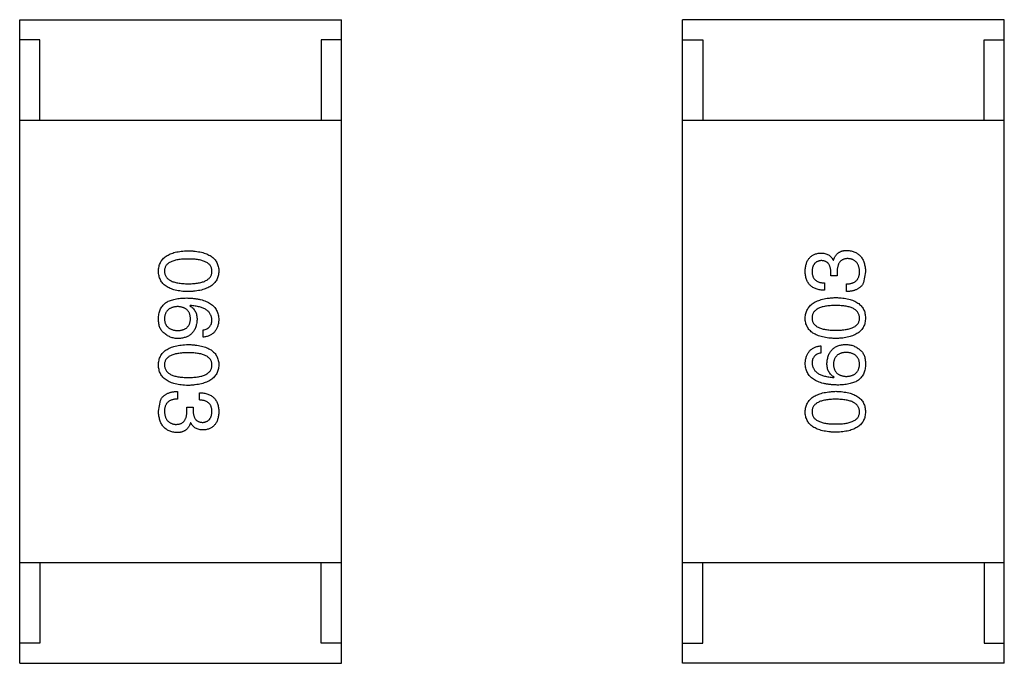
# Model space of a CAD drawing. Header units: inches. Extents: x -39 to 106, y -45 to 75.
# Tile 148 of 222: x 8.89 to 11.34, y 32.49 to 34.09. Entities that reach past the tile are written whole.
import ezdxf

# ---------------------------------------------------------------- set-up
doc = ezdxf.new("R2010")
doc.units = ezdxf.units.IN
doc.header["$LTSCALE"] = 1.21
doc.header["$MEASUREMENT"] = 0
doc.layers.get('0').update_dxf_attribs({"linetype": 'CONTINUOUS'})

msp = doc.modelspace()

# ---------------------------------------------------------------- linework, layer by layer
at = {"color": 7, "linetype": 'Continuous'}
for p, q in [((8.893, 32.492), (8.893, 34.092)), ((8.893, 34.092), (9.693, 34.092)), ((9.693, 32.492), (9.693, 34.092)), ((10.5413, 32.4924), (10.5413, 34.0924)), ((11.3413, 34.0924), (10.5413, 34.0924)), ((11.3413, 32.4924), (11.3413, 34.0924)), ((8.943, 34.042), (8.893, 34.042)), ((8.943, 33.842), (8.943, 34.042)), ((9.643, 34.042), (9.643, 33.842)), ((9.693, 34.042), (9.643, 34.042)), ((10.5413, 34.0424), (10.5913, 34.0424)), ((10.5913, 34.0424), (10.5913, 33.8424)), ((11.2913, 33.8424), (11.2913, 34.0424)), ((11.2913, 34.0424), (11.3413, 34.0424)), ((9.693, 33.842), (8.893, 33.842)), ((10.5413, 33.8424), (11.3413, 33.8424)), ((10.9158, 33.4942), (10.9166, 33.4942)), ((10.91, 33.4557), (10.91, 33.4655)), ((10.9256, 33.4557), (10.91, 33.4557)), ((10.9256, 33.4647), (10.9256, 33.4557)), ((10.9961, 33.4655), (10.9912, 33.4385)), ((10.8945, 33.4377), (10.8945, 33.4196)), ((10.9486, 33.4163), (10.9486, 33.4352)), ((9.3168, 33.3816), (9.316, 33.3807)), ((9.3488, 33.3029), (9.3488, 33.3209)), ((10.8854, 33.2816), (10.8854, 33.2635)), ((10.9174, 33.2029), (10.9182, 33.2037)), ((9.2857, 33.1681), (9.2857, 33.1492)), ((9.3398, 33.1468), (9.3398, 33.1648)), ((9.2382, 33.1189), (9.2431, 33.1459)), ((9.3086, 33.1197), (9.3086, 33.1287)), ((9.3086, 33.1287), (9.3242, 33.1287)), ((9.3242, 33.1287), (9.3242, 33.1189)), ((9.3185, 33.0902), (9.3177, 33.0902)), ((9.693, 32.742), (8.893, 32.742)), ((8.943, 32.742), (8.943, 32.542)), ((9.643, 32.542), (9.643, 32.742)), ((10.5413, 32.7424), (11.3413, 32.7424)), ((10.5913, 32.5424), (10.5913, 32.7424)), ((11.2913, 32.7424), (11.2913, 32.5424)), ((8.943, 32.542), (8.893, 32.542)), ((9.693, 32.542), (9.643, 32.542)), ((10.5413, 32.5424), (10.5913, 32.5424)), ((11.2913, 32.5424), (11.3413, 32.5424)), ((8.893, 32.492), (9.693, 32.492)), ((11.3413, 32.4924), (10.5413, 32.4924))]:
    msp.add_line(p, q, dxfattribs=at)
for points, knots in [([(9.2382, 33.467), (9.2382, 33.469), (9.2384, 33.4729), (9.2394, 33.4785), (9.2409, 33.4837), (9.243, 33.4886), (9.2456, 33.4931), (9.2488, 33.4973), (9.2526, 33.501), (9.257, 33.5044), (9.2619, 33.5074), (9.2674, 33.51), (9.2735, 33.5123), (9.2801, 33.5141), (9.2872, 33.5156), (9.295, 33.5167), (9.3033, 33.5175), (9.309, 33.5177), (9.3119, 33.5178)], [0, 0, 0, 0, 0.059135, 0.115606, 0.169241, 0.221578, 0.273261, 0.324749, 0.377329, 0.431642, 0.488541, 0.548597, 0.612232, 0.680174, 0.752504, 0.829777, 0.912307, 1, 1, 1, 1]), ([(9.3119, 33.5178), (9.315, 33.5177), (9.3209, 33.5175), (9.3294, 33.5167), (9.3374, 33.5156), (9.3448, 33.5141), (9.3517, 33.5123), (9.3579, 33.51), (9.3636, 33.5074), (9.3687, 33.5044), (9.3732, 33.501), (9.3771, 33.4973), (9.3804, 33.4932), (9.3832, 33.4886), (9.3853, 33.4837), (9.3869, 33.4785), (9.3879, 33.4729), (9.3881, 33.469), (9.3882, 33.467)], [0, 0, 0, 0, 0.088823, 0.172287, 0.250296, 0.323438, 0.392244, 0.456221, 0.516635, 0.573871, 0.628, 0.680335, 0.731489, 0.782557, 0.834044, 0.886738, 0.942089, 1, 1, 1, 1]), ([(10.9166, 33.4942), (10.9169, 33.4952), (10.9176, 33.4972), (10.9187, 33.5), (10.92, 33.5025), (10.9214, 33.505), (10.923, 33.5072), (10.9247, 33.5092), (10.9266, 33.5111), (10.9287, 33.5127), (10.9308, 33.5141), (10.9332, 33.5154), (10.9357, 33.5165), (10.9383, 33.5173), (10.9411, 33.518), (10.944, 33.5184), (10.947, 33.5188), (10.9491, 33.5188), (10.9502, 33.5188)], [0, 0, 0, 0, 0.069445, 0.136039, 0.200011, 0.261745, 0.322328, 0.381403, 0.438864, 0.496655, 0.554398, 0.612391, 0.672266, 0.733005, 0.79604, 0.861293, 0.928785, 1, 1, 1, 1]), ([(10.9502, 33.5188), (10.952, 33.5187), (10.9555, 33.5184), (10.9605, 33.5175), (10.9653, 33.5163), (10.9696, 33.5146), (10.9737, 33.5126), (10.9774, 33.5102), (10.9808, 33.5074), (10.9839, 33.5043), (10.9866, 33.5007), (10.989, 33.4968), (10.991, 33.4925), (10.9927, 33.4878), (10.9941, 33.4828), (10.9951, 33.4774), (10.9958, 33.4716), (10.996, 33.4676), (10.9961, 33.4655)], [0, 0, 0, 0, 0.068236, 0.132937, 0.194125, 0.253174, 0.310181, 0.365986, 0.421096, 0.476216, 0.532352, 0.590232, 0.649824, 0.71274, 0.778406, 0.848058, 0.921922, 1, 1, 1, 1]), ([(9.3119, 33.4973), (9.3095, 33.4973), (9.3049, 33.4972), (9.2982, 33.4969), (9.292, 33.4963), (9.2862, 33.4955), (9.2809, 33.4944), (9.2761, 33.4932), (9.2717, 33.4916), (9.2677, 33.4898), (9.2642, 33.4878), (9.2612, 33.4856), (9.2586, 33.4831), (9.2566, 33.4803), (9.2549, 33.4773), (9.2537, 33.4741), (9.2531, 33.4706), (9.253, 33.4682), (9.2529, 33.467)], [0, 0, 0, 0, 0.096457, 0.187288, 0.27178, 0.350132, 0.423455, 0.491343, 0.554037, 0.612253, 0.666313, 0.717038, 0.764921, 0.811214, 0.856775, 0.902988, 0.950234, 1, 1, 1, 1]), ([(9.3709, 33.467), (9.3709, 33.4682), (9.3708, 33.4706), (9.3701, 33.4741), (9.369, 33.4773), (9.3673, 33.4803), (9.3652, 33.4831), (9.3627, 33.4856), (9.3596, 33.4878), (9.3561, 33.4898), (9.3522, 33.4916), (9.3478, 33.4932), (9.3429, 33.4944), (9.3376, 33.4955), (9.3319, 33.4963), (9.3256, 33.4969), (9.3189, 33.4972), (9.3143, 33.4973), (9.3119, 33.4973)], [0, 0, 0, 0, 0.049764, 0.097007, 0.143217, 0.188577, 0.235116, 0.282997, 0.333719, 0.387776, 0.445989, 0.508679, 0.576563, 0.649481, 0.728235, 0.812722, 0.903548, 1, 1, 1, 1]), ([(10.8461, 33.4672), (10.8462, 33.4689), (10.8464, 33.4722), (10.847, 33.4771), (10.8479, 33.4817), (10.8491, 33.4859), (10.8505, 33.4898), (10.8522, 33.4935), (10.8542, 33.4968), (10.8565, 33.4998), (10.859, 33.5025), (10.8619, 33.5048), (10.865, 33.5069), (10.8684, 33.5086), (10.8721, 33.51), (10.876, 33.5111), (10.8802, 33.5119), (10.8831, 33.5121), (10.8846, 33.5122)], [0, 0, 0, 0, 0.077845, 0.151584, 0.221397, 0.287366, 0.350104, 0.410398, 0.467998, 0.524388, 0.579979, 0.635152, 0.690917, 0.747936, 0.806661, 0.867861, 0.932479, 1, 1, 1, 1]), ([(10.8863, 33.4934), (10.8854, 33.4933), (10.8836, 33.4931), (10.8811, 33.4926), (10.8787, 33.492), (10.8765, 33.4911), (10.8745, 33.4901), (10.8727, 33.4888), (10.8709, 33.4874), (10.8694, 33.4858), (10.8681, 33.484), (10.8669, 33.4821), (10.8658, 33.4799), (10.865, 33.4775), (10.8643, 33.475), (10.8638, 33.4723), (10.8635, 33.4694), (10.8634, 33.4674), (10.8633, 33.4663)], [0, 0, 0, 0, 0.067655, 0.132224, 0.194132, 0.253145, 0.309858, 0.366002, 0.421361, 0.47702, 0.532632, 0.590536, 0.65067, 0.713258, 0.779588, 0.848803, 0.921949, 1, 1, 1, 1]), ([(10.8846, 33.5122), (10.8865, 33.5122), (10.89, 33.5121), (10.8951, 33.5113), (10.8997, 33.5098), (10.9039, 33.5079), (10.9076, 33.5053), (10.9109, 33.5022), (10.9137, 33.4984), (10.9151, 33.4956), (10.9158, 33.4942)], [0, 0, 0, 0, 0.143686, 0.277942, 0.40333, 0.521785, 0.638573, 0.755208, 0.874773, 1, 1, 1, 1]), ([(10.91, 33.4655), (10.91, 33.4666), (10.9099, 33.4687), (10.9095, 33.4718), (10.909, 33.4747), (10.9083, 33.4774), (10.9074, 33.4799), (10.9064, 33.4821), (10.9051, 33.4842), (10.9037, 33.486), (10.9022, 33.4877), (10.9004, 33.4891), (10.8985, 33.4904), (10.8963, 33.4914), (10.8941, 33.4922), (10.8916, 33.4928), (10.889, 33.4932), (10.8872, 33.4933), (10.8863, 33.4934)], [0, 0, 0, 0, 0.079415, 0.154091, 0.22508, 0.29186, 0.355026, 0.415127, 0.472418, 0.528511, 0.583551, 0.638361, 0.693547, 0.750023, 0.807857, 0.868401, 0.932259, 1, 1, 1, 1]), ([(10.9527, 33.4983), (10.9516, 33.4983), (10.9494, 33.4983), (10.9464, 33.4979), (10.9435, 33.4972), (10.9408, 33.4963), (10.9384, 33.4951), (10.9362, 33.4936), (10.9341, 33.4919), (10.9323, 33.4899), (10.9307, 33.4877), (10.9293, 33.4852), (10.9282, 33.4824), (10.9273, 33.4793), (10.9265, 33.4761), (10.926, 33.4725), (10.9256, 33.4687), (10.9256, 33.4661), (10.9256, 33.4647)], [0, 0, 0, 0, 0.066518, 0.129194, 0.188613, 0.245254, 0.300032, 0.353805, 0.407079, 0.461108, 0.516272, 0.574141, 0.634837, 0.699275, 0.767504, 0.840272, 0.917505, 1, 1, 1, 1]), ([(10.9813, 33.4663), (10.9813, 33.4676), (10.9811, 33.47), (10.9806, 33.4734), (10.9799, 33.4767), (10.979, 33.4797), (10.9779, 33.4825), (10.9766, 33.485), (10.9751, 33.4874), (10.9734, 33.4895), (10.9715, 33.4914), (10.9694, 33.4931), (10.9671, 33.4945), (10.9646, 33.4958), (10.9619, 33.4968), (10.959, 33.4975), (10.9559, 33.4981), (10.9538, 33.4982), (10.9527, 33.4983)], [0, 0, 0, 0, 0.076694, 0.149502, 0.218019, 0.283183, 0.345589, 0.405199, 0.462852, 0.519478, 0.575313, 0.630559, 0.687006, 0.744638, 0.804006, 0.866059, 0.931486, 1, 1, 1, 1]), ([(9.3119, 33.4162), (9.309, 33.4163), (9.3033, 33.4165), (9.295, 33.4172), (9.2872, 33.4183), (9.2801, 33.4198), (9.2735, 33.4217), (9.2674, 33.424), (9.2619, 33.4266), (9.257, 33.4295), (9.2526, 33.4329), (9.2488, 33.4367), (9.2456, 33.4408), (9.243, 33.4453), (9.2409, 33.4502), (9.2394, 33.4555), (9.2384, 33.4611), (9.2382, 33.465), (9.2382, 33.467)], [0, 0, 0, 0, 0.08769, 0.170218, 0.24749, 0.319818, 0.387758, 0.451391, 0.511445, 0.568185, 0.622681, 0.67526, 0.726746, 0.778428, 0.830764, 0.884397, 0.940866, 1, 1, 1, 1]), ([(9.2529, 33.467), (9.253, 33.4657), (9.2531, 33.4633), (9.2539, 33.4597), (9.2552, 33.4564), (9.2569, 33.4533), (9.259, 33.4505), (9.2616, 33.4479), (9.2646, 33.4456), (9.2681, 33.4435), (9.2721, 33.4417), (9.2764, 33.4401), (9.2813, 33.4388), (9.2865, 33.4377), (9.2923, 33.4369), (9.2984, 33.4363), (9.305, 33.4359), (9.3096, 33.4359), (9.3119, 33.4358)], [0, 0, 0, 0, 0.050879, 0.099377, 0.146973, 0.193618, 0.240619, 0.289461, 0.34047, 0.395283, 0.453059, 0.515633, 0.582666, 0.655287, 0.732971, 0.815933, 0.905166, 1, 1, 1, 1]), ([(9.3119, 33.4358), (9.3143, 33.4359), (9.3189, 33.4359), (9.3256, 33.4363), (9.3319, 33.4369), (9.3376, 33.4377), (9.3429, 33.4388), (9.3478, 33.4401), (9.3522, 33.4417), (9.3561, 33.4435), (9.3596, 33.4456), (9.3627, 33.4479), (9.3652, 33.4505), (9.3673, 33.4533), (9.369, 33.4564), (9.3701, 33.4597), (9.3708, 33.4633), (9.3709, 33.4657), (9.3709, 33.467)], [0, 0, 0, 0, 0.095719, 0.185854, 0.269738, 0.347952, 0.420315, 0.487894, 0.550245, 0.608186, 0.662454, 0.713283, 0.761375, 0.808209, 0.854301, 0.901312, 0.949396, 1, 1, 1, 1]), ([(9.3882, 33.467), (9.388, 33.465), (9.3878, 33.4612), (9.3867, 33.4556), (9.3851, 33.4505), (9.3829, 33.4456), (9.3801, 33.4412), (9.3767, 33.4371), (9.3728, 33.4333), (9.3683, 33.43), (9.3632, 33.4269), (9.3575, 33.4243), (9.3513, 33.422), (9.3445, 33.4201), (9.3372, 33.4186), (9.3293, 33.4174), (9.3208, 33.4165), (9.3149, 33.4163), (9.3119, 33.4162)], [0, 0, 0, 0, 0.057415, 0.112361, 0.16496, 0.216437, 0.267441, 0.318839, 0.371478, 0.426325, 0.483626, 0.544235, 0.608673, 0.677374, 0.750405, 0.828394, 0.911525, 1, 1, 1, 1]), ([(10.8945, 33.4196), (10.8925, 33.4197), (10.8888, 33.4198), (10.8834, 33.4205), (10.8784, 33.4214), (10.8737, 33.4228), (10.8693, 33.4245), (10.8654, 33.4266), (10.8618, 33.429), (10.8586, 33.4319), (10.8557, 33.435), (10.8532, 33.4386), (10.8511, 33.4425), (10.8494, 33.4467), (10.8479, 33.4513), (10.847, 33.4563), (10.8463, 33.4616), (10.8462, 33.4653), (10.8461, 33.4672)], [0, 0, 0, 0, 0.074804, 0.144899, 0.211458, 0.274554, 0.334363, 0.392059, 0.448123, 0.503024, 0.558154, 0.613471, 0.670844, 0.729926, 0.792003, 0.857405, 0.926768, 1, 1, 1, 1]), ([(10.8633, 33.4663), (10.8633, 33.4652), (10.8634, 33.463), (10.8637, 33.4598), (10.8643, 33.4569), (10.8652, 33.4541), (10.8663, 33.4516), (10.8676, 33.4492), (10.8692, 33.4471), (10.8711, 33.4452), (10.8732, 33.4435), (10.8755, 33.442), (10.8781, 33.4407), (10.8809, 33.4397), (10.8839, 33.4388), (10.8872, 33.4383), (10.8908, 33.4378), (10.8932, 33.4377), (10.8945, 33.4377)], [0, 0, 0, 0, 0.069877, 0.136363, 0.198671, 0.257968, 0.315462, 0.370709, 0.425568, 0.479847, 0.535753, 0.592303, 0.651386, 0.713311, 0.778642, 0.84836, 0.921866, 1, 1, 1, 1]), ([(10.9486, 33.4352), (10.9499, 33.4352), (10.9525, 33.4353), (10.9562, 33.4358), (10.9596, 33.4365), (10.9629, 33.4374), (10.9658, 33.4385), (10.9685, 33.4399), (10.971, 33.4415), (10.9732, 33.4433), (10.9751, 33.4454), (10.9768, 33.4477), (10.9782, 33.4503), (10.9793, 33.4531), (10.9803, 33.456), (10.9809, 33.4593), (10.9813, 33.4627), (10.9813, 33.4651), (10.9813, 33.4663)], [0, 0, 0, 0, 0.07723, 0.149593, 0.217944, 0.282232, 0.34411, 0.402297, 0.458791, 0.513966, 0.568538, 0.623291, 0.679957, 0.737243, 0.798142, 0.86118, 0.928728, 1, 1, 1, 1]), ([(10.9912, 33.4385), (10.9908, 33.4376), (10.9899, 33.4359), (10.9884, 33.4335), (10.9867, 33.4312), (10.9849, 33.4291), (10.9828, 33.4271), (10.9806, 33.4253), (10.9782, 33.4237), (10.9756, 33.4222), (10.9728, 33.421), (10.9699, 33.4198), (10.9668, 33.4188), (10.9635, 33.418), (10.96, 33.4173), (10.9563, 33.4168), (10.9525, 33.4165), (10.9499, 33.4164), (10.9486, 33.4163)], [0, 0, 0, 0, 0.056906, 0.113264, 0.168825, 0.223843, 0.279195, 0.335267, 0.392098, 0.450414, 0.51054, 0.572219, 0.636652, 0.703156, 0.773102, 0.845505, 0.921063, 1, 1, 1, 1]), ([(9.2578, 33.3897), (9.2594, 33.3906), (9.2626, 33.3924), (9.2678, 33.3945), (9.2735, 33.3963), (9.2797, 33.3978), (9.2862, 33.399), (9.2933, 33.3998), (9.3008, 33.4003), (9.306, 33.4004), (9.3086, 33.4004)], [0, 0, 0, 0, 0.101889, 0.209155, 0.322694, 0.442863, 0.569758, 0.70479, 0.848502, 1, 1, 1, 1]), ([(9.3086, 33.4004), (9.3118, 33.4003), (9.3179, 33.4001), (9.3268, 33.3993), (9.335, 33.3981), (9.3427, 33.3965), (9.3498, 33.3946), (9.3563, 33.3922), (9.3621, 33.3894), (9.3674, 33.3862), (9.3722, 33.3826), (9.3763, 33.3786), (9.3798, 33.3742), (9.3827, 33.3694), (9.385, 33.3642), (9.3867, 33.3586), (9.3878, 33.3526), (9.388, 33.3484), (9.3882, 33.3463)], [0, 0, 0, 0, 0.087517, 0.169686, 0.246944, 0.319347, 0.387088, 0.450961, 0.511075, 0.567974, 0.622351, 0.675039, 0.726853, 0.778688, 0.83093, 0.884738, 0.941043, 1, 1, 1, 1]), ([(10.8461, 33.3506), (10.8462, 33.3525), (10.8465, 33.3564), (10.8475, 33.3619), (10.8492, 33.3671), (10.8514, 33.3719), (10.8542, 33.3764), (10.8575, 33.3805), (10.8615, 33.3842), (10.866, 33.3876), (10.8711, 33.3906), (10.8767, 33.3933), (10.8829, 33.3955), (10.8897, 33.3974), (10.8971, 33.399), (10.905, 33.4002), (10.9135, 33.401), (10.9193, 33.4013), (10.9223, 33.4014)], [0, 0, 0, 0, 0.057415, 0.112361, 0.16496, 0.216437, 0.267441, 0.318839, 0.371478, 0.426325, 0.483626, 0.544235, 0.608673, 0.677374, 0.750405, 0.828394, 0.911525, 1, 1, 1, 1]), ([(10.9223, 33.4014), (10.9253, 33.4013), (10.931, 33.4011), (10.9393, 33.4003), (10.947, 33.3992), (10.9542, 33.3977), (10.9608, 33.3959), (10.9668, 33.3936), (10.9723, 33.391), (10.9772, 33.388), (10.9816, 33.3847), (10.9854, 33.3809), (10.9886, 33.3768), (10.9913, 33.3722), (10.9934, 33.3673), (10.9949, 33.3621), (10.9958, 33.3565), (10.996, 33.3526), (10.9961, 33.3506)], [0, 0, 0, 0, 0.08769, 0.170218, 0.24749, 0.319818, 0.387758, 0.451391, 0.511445, 0.568185, 0.622681, 0.67526, 0.726746, 0.778428, 0.830764, 0.884397, 0.940866, 1, 1, 1, 1]), ([(9.2382, 33.3512), (9.2383, 33.3533), (9.2385, 33.3573), (9.2396, 33.3631), (9.2412, 33.3685), (9.2434, 33.3736), (9.2461, 33.3783), (9.2495, 33.3825), (9.2533, 33.3864), (9.2563, 33.3886), (9.2578, 33.3897)], [0, 0, 0, 0, 0.137449, 0.267856, 0.393219, 0.514735, 0.63397, 0.753734, 0.874967, 1, 1, 1, 1]), ([(9.2857, 33.3791), (9.2844, 33.379), (9.2819, 33.3789), (9.2782, 33.3783), (9.2749, 33.3775), (9.2717, 33.3766), (9.2688, 33.3754), (9.2661, 33.374), (9.2637, 33.3724), (9.2615, 33.3705), (9.2595, 33.3685), (9.2579, 33.3662), (9.2564, 33.3637), (9.2552, 33.3609), (9.2542, 33.358), (9.2536, 33.3548), (9.253, 33.3515), (9.253, 33.3491), (9.2529, 33.3479)], [0, 0, 0, 0, 0.076467, 0.148148, 0.216496, 0.280559, 0.342274, 0.401168, 0.458322, 0.514073, 0.569257, 0.62465, 0.68124, 0.739113, 0.799947, 0.862804, 0.929597, 1, 1, 1, 1]), ([(9.3177, 33.3488), (9.3176, 33.3499), (9.3175, 33.3522), (9.317, 33.3555), (9.3164, 33.3585), (9.3154, 33.3614), (9.3143, 33.3641), (9.3128, 33.3665), (9.3112, 33.3687), (9.3093, 33.3707), (9.3072, 33.3725), (9.3048, 33.3741), (9.3022, 33.3755), (9.2994, 33.3766), (9.2963, 33.3776), (9.293, 33.3783), (9.2894, 33.3788), (9.287, 33.379), (9.2857, 33.3791)], [0, 0, 0, 0, 0.070453, 0.136523, 0.199866, 0.260392, 0.318446, 0.374657, 0.430182, 0.485556, 0.541071, 0.598396, 0.657208, 0.718642, 0.783247, 0.851631, 0.923928, 1, 1, 1, 1]), ([(9.316, 33.3807), (9.3175, 33.3799), (9.3203, 33.3782), (9.324, 33.375), (9.3271, 33.3713), (9.3297, 33.3672), (9.3316, 33.3626), (9.3331, 33.3576), (9.3339, 33.3521), (9.334, 33.3483), (9.3341, 33.3463)], [0, 0, 0, 0, 0.122276, 0.239997, 0.35611, 0.473903, 0.59404, 0.720428, 0.855383, 1, 1, 1, 1]), ([(9.3709, 33.3463), (9.3708, 33.3476), (9.3707, 33.3501), (9.3698, 33.3538), (9.3686, 33.3573), (9.367, 33.3605), (9.365, 33.3636), (9.3626, 33.3663), (9.3598, 33.3688), (9.3566, 33.3712), (9.353, 33.3733), (9.349, 33.3751), (9.3446, 33.3768), (9.3398, 33.3782), (9.3346, 33.3794), (9.329, 33.3803), (9.3231, 33.3811), (9.319, 33.3814), (9.3168, 33.3816)], [0, 0, 0, 0, 0.054741, 0.107075, 0.158339, 0.208382, 0.258772, 0.310045, 0.362765, 0.417822, 0.475982, 0.537466, 0.602901, 0.673037, 0.747247, 0.826291, 0.910782, 1, 1, 1, 1]), ([(10.9223, 33.3817), (10.92, 33.3817), (10.9153, 33.3817), (10.9086, 33.3813), (10.9024, 33.3807), (10.8966, 33.3799), (10.8913, 33.3788), (10.8865, 33.3775), (10.8821, 33.3759), (10.8781, 33.3741), (10.8746, 33.372), (10.8716, 33.3697), (10.869, 33.3671), (10.8669, 33.3643), (10.8653, 33.3612), (10.8641, 33.3579), (10.8635, 33.3543), (10.8634, 33.3518), (10.8633, 33.3506)], [0, 0, 0, 0, 0.095719, 0.185854, 0.269738, 0.347952, 0.420315, 0.487894, 0.550245, 0.608186, 0.662454, 0.713283, 0.761375, 0.808209, 0.854301, 0.901312, 0.949396, 1, 1, 1, 1]), ([(10.9813, 33.3506), (10.9813, 33.3518), (10.9811, 33.3543), (10.9803, 33.3579), (10.9791, 33.3612), (10.9774, 33.3643), (10.9753, 33.3671), (10.9727, 33.3697), (10.9696, 33.372), (10.9661, 33.3741), (10.9622, 33.3759), (10.9578, 33.3775), (10.953, 33.3788), (10.9477, 33.3799), (10.942, 33.3807), (10.9358, 33.3813), (10.9292, 33.3817), (10.9247, 33.3817), (10.9223, 33.3817)], [0, 0, 0, 0, 0.050879, 0.099377, 0.146973, 0.193618, 0.240619, 0.289461, 0.34047, 0.395283, 0.453059, 0.515633, 0.582666, 0.655287, 0.732971, 0.815933, 0.905166, 1, 1, 1, 1]), ([(9.2504, 33.3143), (9.2494, 33.3153), (9.2473, 33.3172), (9.2447, 33.3206), (9.2424, 33.3245), (9.2407, 33.329), (9.2394, 33.3338), (9.2385, 33.3392), (9.238, 33.3451), (9.2381, 33.3491), (9.2382, 33.3512)], [0, 0, 0, 0, 0.105033, 0.21147, 0.321511, 0.438526, 0.563605, 0.698055, 0.843218, 1, 1, 1, 1]), ([(9.2529, 33.3479), (9.253, 33.3468), (9.2532, 33.3447), (9.2537, 33.3416), (9.2545, 33.3387), (9.2556, 33.336), (9.2568, 33.3335), (9.2583, 33.3312), (9.2601, 33.3291), (9.2621, 33.3272), (9.2643, 33.3255), (9.2668, 33.324), (9.2695, 33.3227), (9.2725, 33.3216), (9.2756, 33.3207), (9.279, 33.32), (9.2827, 33.3195), (9.2852, 33.3193), (9.2865, 33.3193)], [0, 0, 0, 0, 0.066682, 0.130303, 0.190802, 0.248749, 0.30534, 0.361219, 0.415721, 0.471765, 0.528279, 0.586428, 0.64659, 0.710143, 0.776461, 0.846692, 0.921137, 1, 1, 1, 1]), ([(9.2865, 33.3193), (9.2877, 33.3193), (9.2901, 33.3195), (9.2936, 33.32), (9.2968, 33.3208), (9.2998, 33.3216), (9.3026, 33.3228), (9.3051, 33.3241), (9.3074, 33.3257), (9.3095, 33.3274), (9.3113, 33.3294), (9.313, 33.3315), (9.3143, 33.3339), (9.3155, 33.3365), (9.3164, 33.3393), (9.317, 33.3423), (9.3175, 33.3454), (9.3176, 33.3476), (9.3177, 33.3488)], [0, 0, 0, 0, 0.076288, 0.14871, 0.216387, 0.281386, 0.342528, 0.402111, 0.4591, 0.514852, 0.569974, 0.625644, 0.682226, 0.740156, 0.800362, 0.863471, 0.930116, 1, 1, 1, 1]), ([(9.3341, 33.3463), (9.3339, 33.3445), (9.3336, 33.3409), (9.3327, 33.3358), (9.3315, 33.331), (9.33, 33.3265), (9.3282, 33.3224), (9.3261, 33.3186), (9.3236, 33.3152), (9.3208, 33.312), (9.3177, 33.3093), (9.3143, 33.3069), (9.3106, 33.3047), (9.3065, 33.303), (9.3022, 33.3017), (9.2975, 33.3006), (9.2925, 33.2999), (9.2891, 33.2997), (9.2873, 33.2996)], [0, 0, 0, 0, 0.074228, 0.144548, 0.211288, 0.274576, 0.335162, 0.393915, 0.450599, 0.506657, 0.562409, 0.618617, 0.676096, 0.735061, 0.79654, 0.860906, 0.928473, 1, 1, 1, 1]), ([(9.3488, 33.3209), (9.3506, 33.3213), (9.3539, 33.322), (9.3584, 33.3238), (9.3623, 33.3262), (9.3655, 33.3292), (9.368, 33.3327), (9.3697, 33.3368), (9.3708, 33.3414), (9.3709, 33.3446), (9.3709, 33.3463)], [0, 0, 0, 0, 0.1439, 0.274233, 0.394478, 0.509388, 0.621911, 0.738504, 0.863414, 1, 1, 1, 1]), ([(9.3882, 33.3463), (9.388, 33.3447), (9.3878, 33.3416), (9.3871, 33.3371), (9.3861, 33.3328), (9.3849, 33.3289), (9.3833, 33.3252), (9.3815, 33.3217), (9.3795, 33.3186), (9.3772, 33.3157), (9.3745, 33.3131), (9.3717, 33.3108), (9.3685, 33.3088), (9.3651, 33.307), (9.3614, 33.3055), (9.3574, 33.3044), (9.3532, 33.3034), (9.3503, 33.303), (9.3488, 33.3029)], [0, 0, 0, 0, 0.073784, 0.144317, 0.211047, 0.274818, 0.336501, 0.395724, 0.453465, 0.510016, 0.566585, 0.622844, 0.680328, 0.739335, 0.800408, 0.863904, 0.93053, 1, 1, 1, 1]), ([(10.9223, 33.2998), (10.9193, 33.2999), (10.9134, 33.3001), (10.9048, 33.3008), (10.8968, 33.3019), (10.8894, 33.3035), (10.8826, 33.3053), (10.8764, 33.3076), (10.8707, 33.3102), (10.8656, 33.3132), (10.8611, 33.3165), (10.8572, 33.3203), (10.8538, 33.3244), (10.8511, 33.3289), (10.8489, 33.3338), (10.8473, 33.3391), (10.8464, 33.3447), (10.8462, 33.3486), (10.8461, 33.3506)], [0, 0, 0, 0, 0.088823, 0.172287, 0.250296, 0.323438, 0.392244, 0.456221, 0.516635, 0.573871, 0.628, 0.680335, 0.731489, 0.782557, 0.834044, 0.886738, 0.942089, 1, 1, 1, 1]), ([(10.8633, 33.3506), (10.8634, 33.3494), (10.8635, 33.347), (10.8641, 33.3435), (10.8653, 33.3402), (10.8669, 33.3372), (10.869, 33.3345), (10.8716, 33.332), (10.8746, 33.3297), (10.8781, 33.3277), (10.8821, 33.326), (10.8865, 33.3244), (10.8913, 33.3232), (10.8966, 33.322), (10.9024, 33.3213), (10.9086, 33.3207), (10.9153, 33.3203), (10.92, 33.3203), (10.9223, 33.3203)], [0, 0, 0, 0, 0.049764, 0.097007, 0.143217, 0.188577, 0.235116, 0.282997, 0.333719, 0.387776, 0.445989, 0.508679, 0.576563, 0.649481, 0.728235, 0.812722, 0.903548, 1, 1, 1, 1]), ([(10.9223, 33.3203), (10.9247, 33.3203), (10.9293, 33.3203), (10.936, 33.3207), (10.9423, 33.3213), (10.948, 33.3221), (10.9533, 33.3232), (10.9582, 33.3244), (10.9626, 33.326), (10.9665, 33.3277), (10.97, 33.3297), (10.9731, 33.332), (10.9756, 33.3345), (10.9777, 33.3373), (10.9794, 33.3402), (10.9805, 33.3435), (10.9812, 33.347), (10.9813, 33.3494), (10.9813, 33.3506)], [0, 0, 0, 0, 0.096457, 0.187288, 0.27178, 0.350132, 0.423455, 0.491343, 0.554037, 0.612253, 0.666313, 0.717038, 0.764921, 0.811214, 0.856775, 0.902988, 0.950234, 1, 1, 1, 1]), ([(10.9961, 33.3506), (10.996, 33.3486), (10.9958, 33.3447), (10.9949, 33.3391), (10.9934, 33.3338), (10.9913, 33.3289), (10.9886, 33.3244), (10.9854, 33.3203), (10.9816, 33.3165), (10.9772, 33.3132), (10.9723, 33.3102), (10.9668, 33.3076), (10.9608, 33.3053), (10.9542, 33.3035), (10.947, 33.3019), (10.9393, 33.3008), (10.931, 33.3001), (10.9253, 33.2999), (10.9223, 33.2998)], [0, 0, 0, 0, 0.059135, 0.115606, 0.169241, 0.221578, 0.273261, 0.324749, 0.377329, 0.431642, 0.488541, 0.548597, 0.612232, 0.680174, 0.752504, 0.829777, 0.912307, 1, 1, 1, 1]), ([(9.2873, 33.2996), (9.2856, 33.2996), (9.2821, 33.2997), (9.277, 33.3004), (9.2721, 33.3016), (9.2674, 33.3032), (9.2629, 33.3053), (9.2585, 33.3078), (9.2543, 33.3108), (9.2518, 33.3132), (9.2504, 33.3143)], [0, 0, 0, 0, 0.12904, 0.253809, 0.377066, 0.499122, 0.621469, 0.744665, 0.870607, 1, 1, 1, 1]), ([(9.2382, 33.2338), (9.2382, 33.2358), (9.2384, 33.2397), (9.2394, 33.2453), (9.2409, 33.2506), (9.243, 33.2555), (9.2456, 33.26), (9.2488, 33.2641), (9.2526, 33.2679), (9.257, 33.2712), (9.2619, 33.2743), (9.2674, 33.2769), (9.2735, 33.2791), (9.2801, 33.281), (9.2872, 33.2825), (9.295, 33.2836), (9.3033, 33.2843), (9.309, 33.2845), (9.3119, 33.2846)], [0, 0, 0, 0, 0.059135, 0.115606, 0.169241, 0.221578, 0.273261, 0.324749, 0.377329, 0.431642, 0.488541, 0.548597, 0.612232, 0.680174, 0.752504, 0.829777, 0.912307, 1, 1, 1, 1]), ([(9.3119, 33.2846), (9.315, 33.2845), (9.3209, 33.2843), (9.3294, 33.2836), (9.3374, 33.2825), (9.3448, 33.281), (9.3517, 33.2791), (9.3579, 33.2769), (9.3636, 33.2743), (9.3687, 33.2712), (9.3732, 33.2679), (9.3771, 33.2641), (9.3804, 33.26), (9.3832, 33.2555), (9.3853, 33.2506), (9.3869, 33.2453), (9.3879, 33.2397), (9.3881, 33.2358), (9.3882, 33.2338)], [0, 0, 0, 0, 0.088823, 0.172287, 0.250296, 0.323438, 0.392244, 0.456221, 0.516635, 0.573871, 0.628, 0.680335, 0.731489, 0.782557, 0.834044, 0.886738, 0.942089, 1, 1, 1, 1]), ([(10.8461, 33.2381), (10.8462, 33.2397), (10.8465, 33.2428), (10.8472, 33.2473), (10.8482, 33.2516), (10.8494, 33.2555), (10.8509, 33.2592), (10.8527, 33.2627), (10.8548, 33.2658), (10.8571, 33.2687), (10.8597, 33.2713), (10.8626, 33.2736), (10.8657, 33.2756), (10.8692, 33.2774), (10.8728, 33.2789), (10.8768, 33.28), (10.881, 33.281), (10.884, 33.2814), (10.8854, 33.2816)], [0, 0, 0, 0, 0.073784, 0.144317, 0.211047, 0.274818, 0.336501, 0.395724, 0.453465, 0.510016, 0.566585, 0.622844, 0.680328, 0.739335, 0.800408, 0.863904, 0.93053, 1, 1, 1, 1]), ([(10.9002, 33.2381), (10.9004, 33.2399), (10.9007, 33.2435), (10.9016, 33.2486), (10.9027, 33.2534), (10.9043, 33.2579), (10.9061, 33.262), (10.9082, 33.2658), (10.9107, 33.2693), (10.9135, 33.2724), (10.9165, 33.2752), (10.92, 33.2776), (10.9237, 33.2797), (10.9277, 33.2814), (10.9321, 33.2828), (10.9368, 33.2838), (10.9417, 33.2846), (10.9452, 33.2847), (10.9469, 33.2848)], [0, 0, 0, 0, 0.074228, 0.144548, 0.211288, 0.274576, 0.335162, 0.393915, 0.450599, 0.506657, 0.562409, 0.618617, 0.676096, 0.735061, 0.79654, 0.860906, 0.928473, 1, 1, 1, 1]), ([(10.9469, 33.2848), (10.9487, 33.2848), (10.9521, 33.2847), (10.9572, 33.284), (10.9621, 33.2828), (10.9668, 33.2812), (10.9714, 33.2791), (10.9757, 33.2766), (10.9799, 33.2736), (10.9825, 33.2713), (10.9838, 33.2701)], [0, 0, 0, 0, 0.12904, 0.253809, 0.377066, 0.499122, 0.621469, 0.744665, 0.870607, 1, 1, 1, 1]), ([(9.3119, 33.2642), (9.3095, 33.2641), (9.3049, 33.2641), (9.2982, 33.2637), (9.292, 33.2632), (9.2862, 33.2624), (9.2809, 33.2612), (9.2761, 33.26), (9.2717, 33.2585), (9.2677, 33.2567), (9.2642, 33.2547), (9.2612, 33.2524), (9.2586, 33.2499), (9.2566, 33.2472), (9.2549, 33.2442), (9.2537, 33.2409), (9.2531, 33.2374), (9.253, 33.2351), (9.2529, 33.2338)], [0, 0, 0, 0, 0.096457, 0.187288, 0.27178, 0.350132, 0.423455, 0.491343, 0.554037, 0.612253, 0.666313, 0.717038, 0.764921, 0.811214, 0.856775, 0.902988, 0.950234, 1, 1, 1, 1]), ([(9.3709, 33.2338), (9.3709, 33.2351), (9.3708, 33.2374), (9.3701, 33.2409), (9.369, 33.2442), (9.3673, 33.2472), (9.3652, 33.2499), (9.3627, 33.2524), (9.3596, 33.2547), (9.3561, 33.2567), (9.3522, 33.2585), (9.3478, 33.26), (9.3429, 33.2612), (9.3376, 33.2624), (9.3319, 33.2632), (9.3256, 33.2637), (9.3189, 33.2641), (9.3143, 33.2641), (9.3119, 33.2642)], [0, 0, 0, 0, 0.049764, 0.097007, 0.143217, 0.188577, 0.235116, 0.282997, 0.333719, 0.387776, 0.445989, 0.508679, 0.576563, 0.649481, 0.728235, 0.812722, 0.903548, 1, 1, 1, 1]), ([(10.8854, 33.2635), (10.8837, 33.2631), (10.8804, 33.2624), (10.8758, 33.2606), (10.8719, 33.2582), (10.8687, 33.2552), (10.8663, 33.2517), (10.8646, 33.2476), (10.8635, 33.2431), (10.8634, 33.2398), (10.8633, 33.2381)], [0, 0, 0, 0, 0.1439, 0.274233, 0.394478, 0.509388, 0.621911, 0.738504, 0.863414, 1, 1, 1, 1]), ([(10.9477, 33.2652), (10.9465, 33.2651), (10.9441, 33.2649), (10.9407, 33.2644), (10.9375, 33.2637), (10.9345, 33.2628), (10.9317, 33.2616), (10.9291, 33.2603), (10.9268, 33.2587), (10.9248, 33.257), (10.9229, 33.255), (10.9213, 33.2529), (10.9199, 33.2505), (10.9188, 33.2479), (10.9179, 33.2452), (10.9172, 33.2422), (10.9167, 33.239), (10.9166, 33.2368), (10.9166, 33.2357)], [0, 0, 0, 0, 0.076288, 0.14871, 0.216387, 0.281386, 0.342528, 0.402111, 0.4591, 0.514852, 0.569974, 0.625644, 0.682226, 0.740156, 0.800362, 0.863471, 0.930116, 1, 1, 1, 1]), ([(10.9813, 33.2365), (10.9813, 33.2376), (10.9811, 33.2397), (10.9805, 33.2428), (10.9797, 33.2457), (10.9787, 33.2484), (10.9774, 33.2509), (10.9759, 33.2532), (10.9741, 33.2553), (10.9721, 33.2572), (10.9699, 33.2589), (10.9674, 33.2604), (10.9647, 33.2617), (10.9618, 33.2628), (10.9586, 33.2637), (10.9552, 33.2644), (10.9516, 33.2649), (10.949, 33.2651), (10.9477, 33.2652)], [0, 0, 0, 0, 0.066682, 0.130303, 0.190802, 0.248749, 0.30534, 0.361219, 0.415721, 0.471765, 0.528279, 0.586428, 0.64659, 0.710143, 0.776461, 0.846692, 0.921137, 1, 1, 1, 1]), ([(10.9838, 33.2701), (10.9849, 33.2691), (10.987, 33.2672), (10.9896, 33.2638), (10.9918, 33.2599), (10.9936, 33.2555), (10.9949, 33.2506), (10.9957, 33.2452), (10.9962, 33.2394), (10.9961, 33.2353), (10.9961, 33.2332)], [0, 0, 0, 0, 0.105033, 0.21147, 0.321511, 0.438526, 0.563605, 0.698055, 0.843218, 1, 1, 1, 1]), ([(9.3119, 33.183), (9.309, 33.1831), (9.3033, 33.1833), (9.295, 33.1841), (9.2872, 33.1852), (9.2801, 33.1867), (9.2735, 33.1886), (9.2674, 33.1908), (9.2619, 33.1934), (9.257, 33.1964), (9.2526, 33.1998), (9.2488, 33.2035), (9.2456, 33.2077), (9.243, 33.2122), (9.2409, 33.2171), (9.2394, 33.2223), (9.2384, 33.228), (9.2382, 33.2318), (9.2382, 33.2338)], [0, 0, 0, 0, 0.08769, 0.170218, 0.24749, 0.319818, 0.387758, 0.451391, 0.511445, 0.568185, 0.622681, 0.67526, 0.726746, 0.778428, 0.830764, 0.884397, 0.940866, 1, 1, 1, 1]), ([(9.2529, 33.2338), (9.253, 33.2326), (9.2531, 33.2301), (9.2539, 33.2265), (9.2552, 33.2232), (9.2569, 33.2201), (9.259, 33.2173), (9.2616, 33.2148), (9.2646, 33.2124), (9.2681, 33.2104), (9.2721, 33.2085), (9.2764, 33.207), (9.2813, 33.2056), (9.2865, 33.2046), (9.2923, 33.2037), (9.2984, 33.2031), (9.305, 33.2027), (9.3096, 33.2027), (9.3119, 33.2027)], [0, 0, 0, 0, 0.050879, 0.099377, 0.146973, 0.193618, 0.240619, 0.289461, 0.34047, 0.395283, 0.453059, 0.515633, 0.582666, 0.655287, 0.732971, 0.815933, 0.905166, 1, 1, 1, 1]), ([(9.3119, 33.2027), (9.3143, 33.2027), (9.3189, 33.2027), (9.3256, 33.2031), (9.3319, 33.2037), (9.3376, 33.2045), (9.3429, 33.2056), (9.3478, 33.207), (9.3522, 33.2085), (9.3561, 33.2103), (9.3596, 33.2124), (9.3627, 33.2147), (9.3652, 33.2173), (9.3673, 33.2201), (9.369, 33.2232), (9.3701, 33.2265), (9.3708, 33.2301), (9.3709, 33.2326), (9.3709, 33.2338)], [0, 0, 0, 0, 0.095719, 0.185854, 0.269738, 0.347952, 0.420315, 0.487894, 0.550245, 0.608186, 0.662454, 0.713283, 0.761375, 0.808209, 0.854301, 0.901312, 0.949396, 1, 1, 1, 1]), ([(9.3882, 33.2338), (9.388, 33.2319), (9.3878, 33.228), (9.3867, 33.2225), (9.3851, 33.2173), (9.3829, 33.2125), (9.3801, 33.208), (9.3767, 33.2039), (9.3728, 33.2002), (9.3683, 33.1968), (9.3632, 33.1938), (9.3575, 33.1912), (9.3513, 33.1889), (9.3445, 33.187), (9.3372, 33.1855), (9.3293, 33.1843), (9.3208, 33.1834), (9.3149, 33.1831), (9.3119, 33.183)], [0, 0, 0, 0, 0.057415, 0.112361, 0.16496, 0.216437, 0.267441, 0.318839, 0.371478, 0.426325, 0.483626, 0.544235, 0.608673, 0.677374, 0.750405, 0.828394, 0.911525, 1, 1, 1, 1]), ([(10.9256, 33.184), (10.9225, 33.1841), (10.9164, 33.1843), (10.9075, 33.1851), (10.8992, 33.1863), (10.8916, 33.1879), (10.8845, 33.1899), (10.878, 33.1922), (10.8721, 33.195), (10.8668, 33.1982), (10.8621, 33.2018), (10.858, 33.2058), (10.8545, 33.2102), (10.8516, 33.215), (10.8493, 33.2202), (10.8476, 33.2258), (10.8465, 33.2318), (10.8462, 33.236), (10.8461, 33.2381)], [0, 0, 0, 0, 0.087517, 0.169686, 0.246944, 0.319347, 0.387088, 0.450961, 0.511075, 0.567974, 0.622351, 0.675039, 0.726853, 0.778688, 0.83093, 0.884738, 0.941043, 1, 1, 1, 1]), ([(10.8633, 33.2381), (10.8634, 33.2368), (10.8636, 33.2343), (10.8645, 33.2306), (10.8656, 33.2271), (10.8673, 33.2239), (10.8692, 33.2209), (10.8717, 33.2181), (10.8745, 33.2156), (10.8777, 33.2132), (10.8813, 33.2111), (10.8853, 33.2093), (10.8897, 33.2076), (10.8945, 33.2062), (10.8996, 33.205), (10.9052, 33.2041), (10.9112, 33.2033), (10.9153, 33.203), (10.9174, 33.2029)], [0, 0, 0, 0, 0.054741, 0.107075, 0.158339, 0.208382, 0.258772, 0.310045, 0.362765, 0.417822, 0.475982, 0.537466, 0.602901, 0.673037, 0.747247, 0.826291, 0.910782, 1, 1, 1, 1]), ([(10.9182, 33.2037), (10.9168, 33.2045), (10.914, 33.2062), (10.9103, 33.2094), (10.9071, 33.2131), (10.9046, 33.2172), (10.9026, 33.2218), (10.9012, 33.2268), (10.9003, 33.2323), (10.9002, 33.2361), (10.9002, 33.2381)], [0, 0, 0, 0, 0.122276, 0.239997, 0.35611, 0.473903, 0.59404, 0.720428, 0.855383, 1, 1, 1, 1]), ([(10.9166, 33.2357), (10.9166, 33.2345), (10.9167, 33.2322), (10.9172, 33.2289), (10.9179, 33.2259), (10.9189, 33.223), (10.92, 33.2203), (10.9214, 33.2179), (10.9231, 33.2157), (10.925, 33.2137), (10.9271, 33.2119), (10.9295, 33.2103), (10.9321, 33.2089), (10.9349, 33.2078), (10.938, 33.2069), (10.9413, 33.2061), (10.9449, 33.2056), (10.9473, 33.2054), (10.9486, 33.2053)], [0, 0, 0, 0, 0.070453, 0.136523, 0.199866, 0.260392, 0.318446, 0.374657, 0.430182, 0.485556, 0.541071, 0.598396, 0.657208, 0.718642, 0.783247, 0.851631, 0.923928, 1, 1, 1, 1]), ([(10.9486, 33.2053), (10.9499, 33.2054), (10.9524, 33.2056), (10.956, 33.2061), (10.9594, 33.2069), (10.9626, 33.2078), (10.9655, 33.209), (10.9681, 33.2104), (10.9706, 33.212), (10.9727, 33.2139), (10.9747, 33.2159), (10.9764, 33.2183), (10.9779, 33.2207), (10.979, 33.2235), (10.98, 33.2264), (10.9807, 33.2296), (10.9812, 33.2329), (10.9813, 33.2353), (10.9813, 33.2365)], [0, 0, 0, 0, 0.076467, 0.148148, 0.216496, 0.280559, 0.342274, 0.401168, 0.458322, 0.514073, 0.569257, 0.62465, 0.68124, 0.739113, 0.799947, 0.862804, 0.929597, 1, 1, 1, 1]), ([(10.9961, 33.2332), (10.996, 33.2311), (10.9958, 33.2271), (10.9947, 33.2213), (10.9931, 33.2159), (10.9909, 33.2108), (10.9881, 33.2062), (10.9848, 33.2019), (10.9809, 33.198), (10.9779, 33.1958), (10.9764, 33.1947)], [0, 0, 0, 0, 0.137449, 0.267856, 0.393219, 0.514735, 0.63397, 0.753734, 0.874967, 1, 1, 1, 1]), ([(10.9764, 33.1947), (10.9749, 33.1938), (10.9717, 33.192), (10.9664, 33.1899), (10.9607, 33.1881), (10.9546, 33.1866), (10.948, 33.1854), (10.9409, 33.1846), (10.9334, 33.1841), (10.9283, 33.184), (10.9256, 33.184)], [0, 0, 0, 0, 0.101889, 0.209155, 0.322694, 0.442863, 0.569758, 0.70479, 0.848502, 1, 1, 1, 1]), ([(9.2431, 33.1459), (9.2435, 33.1468), (9.2443, 33.1485), (9.2459, 33.151), (9.2475, 33.1532), (9.2494, 33.1554), (9.2514, 33.1573), (9.2536, 33.1591), (9.2561, 33.1607), (9.2587, 33.1622), (9.2614, 33.1635), (9.2644, 33.1646), (9.2675, 33.1656), (9.2708, 33.1664), (9.2743, 33.1671), (9.2779, 33.1676), (9.2817, 33.1679), (9.2844, 33.168), (9.2857, 33.1681)], [0, 0, 0, 0, 0.056906, 0.113264, 0.168825, 0.223843, 0.279195, 0.335267, 0.392098, 0.450414, 0.51054, 0.572219, 0.636652, 0.703156, 0.773102, 0.845505, 0.921063, 1, 1, 1, 1]), ([(9.3398, 33.1648), (9.3417, 33.1647), (9.3454, 33.1646), (9.3509, 33.164), (9.3559, 33.163), (9.3606, 33.1616), (9.3649, 33.1599), (9.3689, 33.1578), (9.3725, 33.1554), (9.3757, 33.1526), (9.3786, 33.1494), (9.3811, 33.1458), (9.3832, 33.142), (9.3849, 33.1377), (9.3863, 33.1331), (9.3873, 33.1281), (9.388, 33.1228), (9.3881, 33.1191), (9.3882, 33.1173)], [0, 0, 0, 0, 0.074804, 0.144899, 0.211458, 0.274554, 0.334363, 0.392059, 0.448123, 0.503024, 0.558154, 0.613471, 0.670844, 0.729926, 0.792003, 0.857405, 0.926768, 1, 1, 1, 1]), ([(10.8461, 33.1174), (10.8462, 33.1194), (10.8465, 33.1232), (10.8475, 33.1288), (10.8492, 33.134), (10.8514, 33.1388), (10.8542, 33.1433), (10.8575, 33.1474), (10.8615, 33.1511), (10.866, 33.1545), (10.8711, 33.1575), (10.8767, 33.1601), (10.8829, 33.1624), (10.8897, 33.1643), (10.8971, 33.1658), (10.905, 33.167), (10.9135, 33.1679), (10.9193, 33.1681), (10.9223, 33.1683)], [0, 0, 0, 0, 0.057415, 0.112361, 0.16496, 0.216437, 0.267441, 0.318839, 0.371478, 0.426325, 0.483626, 0.544235, 0.608673, 0.677374, 0.750405, 0.828394, 0.911525, 1, 1, 1, 1]), ([(10.9223, 33.1683), (10.9253, 33.1682), (10.931, 33.168), (10.9393, 33.1672), (10.947, 33.1661), (10.9542, 33.1646), (10.9608, 33.1627), (10.9668, 33.1605), (10.9723, 33.1579), (10.9772, 33.1549), (10.9816, 33.1515), (10.9854, 33.1477), (10.9886, 33.1436), (10.9913, 33.1391), (10.9934, 33.1342), (10.9949, 33.1289), (10.9958, 33.1233), (10.996, 33.1194), (10.9961, 33.1174)], [0, 0, 0, 0, 0.08769, 0.170218, 0.24749, 0.319818, 0.387758, 0.451391, 0.511445, 0.568185, 0.622681, 0.67526, 0.726746, 0.778428, 0.830764, 0.884397, 0.940866, 1, 1, 1, 1]), ([(9.2857, 33.1492), (9.2844, 33.1492), (9.2818, 33.1491), (9.2781, 33.1486), (9.2746, 33.148), (9.2714, 33.147), (9.2684, 33.1459), (9.2657, 33.1445), (9.2633, 33.1429), (9.2611, 33.1411), (9.2592, 33.139), (9.2575, 33.1367), (9.256, 33.1341), (9.2549, 33.1314), (9.254, 33.1284), (9.2534, 33.1251), (9.253, 33.1217), (9.2529, 33.1193), (9.2529, 33.1181)], [0, 0, 0, 0, 0.07723, 0.149593, 0.217944, 0.282232, 0.34411, 0.402297, 0.458791, 0.513966, 0.568538, 0.623291, 0.679957, 0.737243, 0.798142, 0.86118, 0.928728, 1, 1, 1, 1]), ([(9.3709, 33.1181), (9.3709, 33.1192), (9.3709, 33.1214), (9.3705, 33.1246), (9.3699, 33.1275), (9.3691, 33.1303), (9.368, 33.1329), (9.3666, 33.1352), (9.365, 33.1373), (9.3632, 33.1392), (9.3611, 33.1409), (9.3588, 33.1424), (9.3562, 33.1437), (9.3534, 33.1447), (9.3503, 33.1456), (9.347, 33.1462), (9.3435, 33.1466), (9.341, 33.1467), (9.3398, 33.1468)], [0, 0, 0, 0, 0.069877, 0.136363, 0.198671, 0.257968, 0.315462, 0.370709, 0.425568, 0.479847, 0.535753, 0.592303, 0.651386, 0.713311, 0.778642, 0.84836, 0.921866, 1, 1, 1, 1]), ([(10.9223, 33.1486), (10.92, 33.1486), (10.9153, 33.1485), (10.9086, 33.1482), (10.9024, 33.1476), (10.8966, 33.1467), (10.8913, 33.1456), (10.8865, 33.1443), (10.8821, 33.1427), (10.8781, 33.1409), (10.8746, 33.1388), (10.8716, 33.1365), (10.869, 33.1339), (10.8669, 33.1311), (10.8653, 33.128), (10.8641, 33.1247), (10.8635, 33.1211), (10.8634, 33.1187), (10.8633, 33.1174)], [0, 0, 0, 0, 0.095719, 0.185854, 0.269738, 0.347952, 0.420315, 0.487894, 0.550245, 0.608186, 0.662454, 0.713283, 0.761375, 0.808209, 0.854301, 0.901312, 0.949396, 1, 1, 1, 1]), ([(10.9813, 33.1174), (10.9813, 33.1187), (10.9811, 33.1212), (10.9803, 33.1247), (10.9791, 33.128), (10.9774, 33.1311), (10.9753, 33.134), (10.9727, 33.1365), (10.9696, 33.1388), (10.9661, 33.1409), (10.9622, 33.1427), (10.9578, 33.1443), (10.953, 33.1456), (10.9477, 33.1467), (10.942, 33.1476), (10.9358, 33.1482), (10.9292, 33.1485), (10.9247, 33.1486), (10.9223, 33.1486)], [0, 0, 0, 0, 0.050879, 0.099377, 0.146973, 0.193618, 0.240619, 0.289461, 0.34047, 0.395283, 0.453059, 0.515633, 0.582666, 0.655287, 0.732971, 0.815933, 0.905166, 1, 1, 1, 1]), ([(9.2841, 33.0656), (9.2823, 33.0657), (9.2788, 33.066), (9.2737, 33.0669), (9.269, 33.0681), (9.2646, 33.0698), (9.2605, 33.0718), (9.2568, 33.0742), (9.2534, 33.077), (9.2504, 33.0801), (9.2476, 33.0837), (9.2453, 33.0876), (9.2432, 33.0919), (9.2416, 33.0966), (9.2402, 33.1016), (9.2391, 33.107), (9.2384, 33.1128), (9.2382, 33.1168), (9.2382, 33.1189)], [0, 0, 0, 0, 0.068236, 0.132937, 0.194125, 0.253174, 0.310181, 0.365986, 0.421096, 0.476216, 0.532352, 0.590232, 0.649824, 0.71274, 0.778406, 0.848058, 0.921922, 1, 1, 1, 1]), ([(9.2529, 33.1181), (9.253, 33.1168), (9.2532, 33.1145), (9.2537, 33.111), (9.2544, 33.1078), (9.2552, 33.1047), (9.2563, 33.1019), (9.2577, 33.0994), (9.2591, 33.097), (9.2608, 33.0949), (9.2628, 33.093), (9.2648, 33.0913), (9.2672, 33.0899), (9.2697, 33.0887), (9.2724, 33.0876), (9.2753, 33.0869), (9.2784, 33.0863), (9.2805, 33.0862), (9.2816, 33.0861)], [0, 0, 0, 0, 0.076694, 0.149502, 0.218019, 0.283183, 0.345589, 0.405199, 0.462852, 0.519478, 0.575313, 0.630559, 0.687006, 0.744638, 0.804006, 0.866059, 0.931486, 1, 1, 1, 1]), ([(9.2816, 33.0861), (9.2827, 33.0861), (9.2848, 33.0862), (9.2879, 33.0866), (9.2908, 33.0872), (9.2934, 33.0881), (9.2959, 33.0893), (9.2981, 33.0908), (9.3001, 33.0925), (9.3019, 33.0945), (9.3035, 33.0967), (9.3049, 33.0992), (9.3061, 33.102), (9.307, 33.1051), (9.3078, 33.1084), (9.3083, 33.1119), (9.3086, 33.1157), (9.3086, 33.1184), (9.3086, 33.1197)], [0, 0, 0, 0, 0.066518, 0.129194, 0.188613, 0.245254, 0.300032, 0.353805, 0.407079, 0.461108, 0.516272, 0.574141, 0.634837, 0.699275, 0.767504, 0.840272, 0.917505, 1, 1, 1, 1]), ([(9.3242, 33.1189), (9.3243, 33.1178), (9.3244, 33.1157), (9.3247, 33.1126), (9.3253, 33.1097), (9.326, 33.107), (9.3268, 33.1046), (9.3279, 33.1023), (9.3291, 33.1002), (9.3305, 33.0984), (9.3321, 33.0967), (9.3339, 33.0953), (9.3358, 33.094), (9.3379, 33.093), (9.3402, 33.0922), (9.3426, 33.0916), (9.3452, 33.0912), (9.3471, 33.0911), (9.348, 33.091)], [0, 0, 0, 0, 0.079415, 0.154091, 0.22508, 0.29186, 0.355026, 0.415127, 0.472418, 0.528511, 0.583551, 0.638361, 0.693547, 0.750023, 0.807857, 0.868401, 0.932259, 1, 1, 1, 1]), ([(9.348, 33.091), (9.3489, 33.0911), (9.3506, 33.0913), (9.3532, 33.0918), (9.3555, 33.0924), (9.3577, 33.0933), (9.3598, 33.0943), (9.3616, 33.0956), (9.3633, 33.097), (9.3648, 33.0986), (9.3662, 33.1004), (9.3674, 33.1024), (9.3684, 33.1045), (9.3693, 33.1069), (9.3699, 33.1094), (9.3704, 33.1121), (9.3708, 33.115), (9.3709, 33.117), (9.3709, 33.1181)], [0, 0, 0, 0, 0.067655, 0.132224, 0.194132, 0.253145, 0.309858, 0.366002, 0.421361, 0.47702, 0.532632, 0.590536, 0.65067, 0.713258, 0.779588, 0.848803, 0.921949, 1, 1, 1, 1]), ([(9.3882, 33.1173), (9.3881, 33.1155), (9.3879, 33.1122), (9.3872, 33.1073), (9.3864, 33.1027), (9.3852, 33.0985), (9.3838, 33.0946), (9.382, 33.091), (9.3801, 33.0876), (9.3778, 33.0847), (9.3752, 33.082), (9.3724, 33.0796), (9.3692, 33.0776), (9.3659, 33.0758), (9.3622, 33.0744), (9.3583, 33.0733), (9.354, 33.0725), (9.3511, 33.0723), (9.3496, 33.0722)], [0, 0, 0, 0, 0.077845, 0.151584, 0.221397, 0.287366, 0.350104, 0.410398, 0.467998, 0.524388, 0.579979, 0.635152, 0.690917, 0.747936, 0.806661, 0.867861, 0.932479, 1, 1, 1, 1]), ([(10.9223, 33.0666), (10.9193, 33.0667), (10.9134, 33.0669), (10.9048, 33.0677), (10.8968, 33.0688), (10.8894, 33.0703), (10.8826, 33.0722), (10.8764, 33.0744), (10.8707, 33.077), (10.8656, 33.08), (10.8611, 33.0834), (10.8572, 33.0871), (10.8538, 33.0913), (10.8511, 33.0958), (10.8489, 33.1007), (10.8473, 33.1059), (10.8464, 33.1116), (10.8462, 33.1154), (10.8461, 33.1174)], [0, 0, 0, 0, 0.088823, 0.172287, 0.250296, 0.323438, 0.392244, 0.456221, 0.516635, 0.573871, 0.628, 0.680335, 0.731489, 0.782557, 0.834044, 0.886738, 0.942089, 1, 1, 1, 1]), ([(10.8633, 33.1174), (10.8634, 33.1162), (10.8635, 33.1138), (10.8641, 33.1103), (10.8653, 33.1071), (10.8669, 33.1041), (10.869, 33.1014), (10.8716, 33.0988), (10.8746, 33.0966), (10.8781, 33.0946), (10.8821, 33.0928), (10.8865, 33.0912), (10.8913, 33.09), (10.8966, 33.0889), (10.9024, 33.0881), (10.9086, 33.0875), (10.9153, 33.0872), (10.92, 33.0871), (10.9223, 33.0871)], [0, 0, 0, 0, 0.049764, 0.097007, 0.143217, 0.188577, 0.235116, 0.282997, 0.333719, 0.387776, 0.445989, 0.508679, 0.576563, 0.649481, 0.728235, 0.812722, 0.903548, 1, 1, 1, 1]), ([(10.9223, 33.0871), (10.9247, 33.0871), (10.9293, 33.0872), (10.936, 33.0875), (10.9423, 33.0881), (10.948, 33.0889), (10.9533, 33.09), (10.9582, 33.0912), (10.9626, 33.0928), (10.9665, 33.0946), (10.97, 33.0966), (10.9731, 33.0988), (10.9756, 33.1014), (10.9777, 33.1041), (10.9794, 33.1071), (10.9805, 33.1103), (10.9812, 33.1138), (10.9813, 33.1162), (10.9813, 33.1174)], [0, 0, 0, 0, 0.096457, 0.187288, 0.27178, 0.350132, 0.423455, 0.491343, 0.554037, 0.612253, 0.666313, 0.717038, 0.764921, 0.811214, 0.856775, 0.902988, 0.950234, 1, 1, 1, 1]), ([(10.9961, 33.1174), (10.996, 33.1154), (10.9958, 33.1116), (10.9949, 33.1059), (10.9934, 33.1007), (10.9913, 33.0958), (10.9886, 33.0913), (10.9854, 33.0871), (10.9816, 33.0834), (10.9772, 33.08), (10.9723, 33.077), (10.9668, 33.0744), (10.9608, 33.0722), (10.9542, 33.0703), (10.947, 33.0688), (10.9393, 33.0677), (10.931, 33.0669), (10.9253, 33.0667), (10.9223, 33.0666)], [0, 0, 0, 0, 0.059135, 0.115606, 0.169241, 0.221578, 0.273261, 0.324749, 0.377329, 0.431642, 0.488541, 0.548597, 0.612232, 0.680174, 0.752504, 0.829777, 0.912307, 1, 1, 1, 1]), ([(9.3177, 33.0902), (9.3173, 33.0892), (9.3167, 33.0873), (9.3156, 33.0845), (9.3143, 33.0819), (9.3129, 33.0794), (9.3112, 33.0772), (9.3095, 33.0752), (9.3076, 33.0733), (9.3056, 33.0717), (9.3034, 33.0703), (9.3011, 33.069), (9.2986, 33.068), (9.296, 33.0671), (9.2932, 33.0664), (9.2903, 33.066), (9.2872, 33.0656), (9.2851, 33.0656), (9.2841, 33.0656)], [0, 0, 0, 0, 0.069445, 0.136039, 0.200011, 0.261745, 0.322328, 0.381403, 0.438864, 0.496655, 0.554398, 0.612391, 0.672266, 0.733005, 0.79604, 0.861293, 0.928785, 1, 1, 1, 1]), ([(9.3496, 33.0722), (9.3478, 33.0722), (9.3442, 33.0723), (9.3391, 33.0732), (9.3345, 33.0746), (9.3303, 33.0765), (9.3266, 33.0791), (9.3234, 33.0823), (9.3206, 33.086), (9.3192, 33.0888), (9.3185, 33.0902)], [0, 0, 0, 0, 0.143686, 0.277942, 0.40333, 0.521785, 0.638573, 0.755208, 0.874773, 1, 1, 1, 1])]:
    msp.add_open_spline(points, degree=3, knots=knots, dxfattribs=at)

doc.saveas('drawing.dxf')
